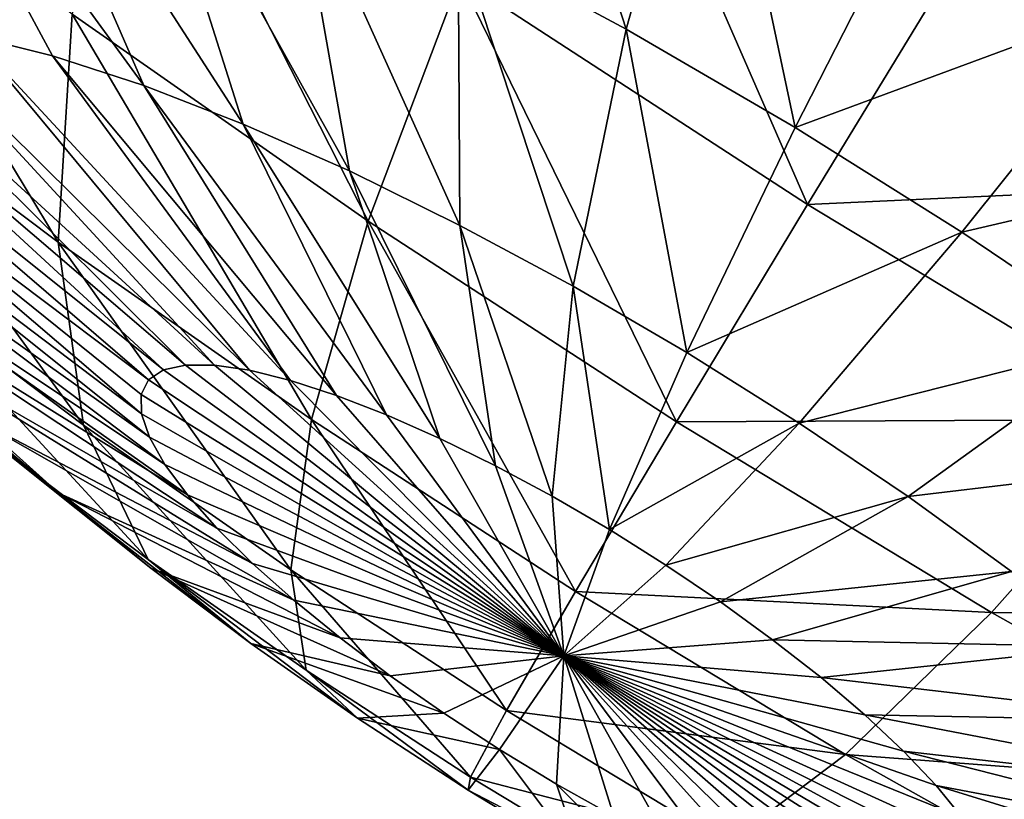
# Model space of a CAD drawing. Header units: millimetres. Extents: x 0 to 1220, y 0 to 506.
# Tile 3 of 256: x 11.17 to 18.46, y 4.86 to 10.63. Entities that reach past the tile are written whole.
import ezdxf

# ---------------------------------------------------------------- set-up
doc = ezdxf.new("R2010")
doc.units = ezdxf.units.MM
doc.header["$LTSCALE"] = 25.4
doc.layers.get('0').update_dxf_attribs({"true_color": 0xff5454})

# ---------------------------------------------------------------- blocks, each defined once
blk = doc.blocks.new('TWIG-VI-9138.STL')
at = {"color": 7, "true_color": 0xffffff}
mesh = blk.add_polyface(dxfattribs=at)
corners = [(-557.5212, 25.802, 353.572), (-558.5267, 28.8968, 351.1582), (-556.8958, 28.0203, 350.6873), (-558.7643, 26.4701, 353.9309)]
mesh.append_faces([[corners[k] for k in face] for face in [(0, 1, 2), (1, 0, 3)]], dxfattribs={"vtx0": -1, "color": 7})
mesh = blk.add_polyface(dxfattribs=at)
corners = [(-552.1107, 24.6932, 391.0159), (-553.6321, 28.6707, 393.8061), (-555.0004, 26.44, 391.2013), (-550.5274, 26.7939, 393.607)]
mesh.append_faces([[corners[k] for k in face] for face in [(0, 1, 2), (1, 0, 3)]], dxfattribs={"vtx0": -1, "color": 7})
mesh = blk.add_polyface(dxfattribs=at)
corners = [(-562.3694, 25.7545, 359.8118), (-563.2388, 28.3319, 357.0435), (-561.7668, 25.6055, 359.0519), (-564.1331, 28.5531, 358.1714)]
mesh.append_faces([[corners[k] for k in face] for face in [(0, 1, 2), (1, 0, 3)]], dxfattribs={"vtx0": -1, "color": 7})
mesh = blk.add_polyface(dxfattribs=at)
corners = [(-561.0912, 25.3862, 358.375), (-563.2388, 28.3319, 357.0435), (-562.2362, 28.0064, 356.0389), (-561.7668, 25.6055, 359.0519)]
mesh.append_faces([[corners[k] for k in face] for face in [(0, 1, 2), (1, 0, 3)]], dxfattribs={"vtx0": -1, "color": 7})
mesh = blk.add_polyface(dxfattribs=at)
corners = [(-556.1794, 24.5054, 388.2856), (-557.8275, 28.2784, 390.9487), (-558.7529, 26.179, 388.0557), (-555.0004, 26.44, 391.2013)]
mesh.append_faces([[corners[k] for k in face] for face in [(0, 1, 2), (1, 0, 3)]], dxfattribs={"vtx0": -1, "color": 7})
mesh = blk.add_polyface(dxfattribs=at)
corners = [(-560.3547, 25.1004, 357.7932), (-562.2362, 28.0064, 356.0389), (-561.143, 27.5822, 355.1755), (-561.0912, 25.3862, 358.375)]
mesh.append_faces([[corners[k] for k in face] for face in [(0, 1, 2), (1, 0, 3)]], dxfattribs={"vtx0": -1, "color": 7})
mesh = blk.add_polyface(dxfattribs=at)
corners = [(-556.2717, 25.0746, 353.3982), (-556.8958, 28.0203, 350.6873), (-555.2564, 27.0659, 350.4593), (-557.5212, 25.802, 353.572)]
mesh.append_faces([[corners[k] for k in face] for face in [(0, 1, 2), (1, 0, 3)]], dxfattribs={"vtx0": -1, "color": 7})
mesh = blk.add_polyface(dxfattribs=at)
corners = [(-559.4308, 24.3814, 384.9026), (-561.2236, 27.9061, 387.4313), (-561.6203, 25.912, 384.3492), (-558.7529, 26.179, 388.0557)]
mesh.append_faces([[corners[k] for k in face] for face in [(0, 1, 2), (1, 0, 3)]], dxfattribs={"vtx0": -1, "color": 7})
mesh = blk.add_polyface(dxfattribs=at)
corners = [(-559.5702, 24.7533, 357.3169), (-561.143, 27.5822, 355.1755), (-559.9788, 27.0671, 354.4686), (-560.3547, 25.1004, 357.7932)]
mesh.append_faces([[corners[k] for k in face] for face in [(0, 1, 2), (1, 0, 3)]], dxfattribs={"vtx0": -1, "color": 7})
mesh = blk.add_polyface(dxfattribs=at)
corners = [(-561.7255, 24.2257, 381.0661), (-563.6796, 27.4627, 383.456), (-563.4894, 25.5539, 380.301), (-561.6203, 25.912, 384.3492)]
mesh.append_faces([[corners[k] for k in face] for face in [(0, 1, 2), (1, 0, 3)]], dxfattribs={"vtx0": -1, "color": 7})
mesh = blk.add_polyface(dxfattribs=at)
corners = [(-558.7519, 24.3511, 356.9546), (-559.9788, 27.0671, 354.4686), (-558.7643, 26.4701, 353.9309), (-559.5702, 24.7533, 357.3169)]
mesh.append_faces([[corners[k] for k in face] for face in [(0, 1, 2), (1, 0, 3)]], dxfattribs={"vtx0": -1, "color": 7})
mesh = blk.add_polyface(dxfattribs=at)
corners = [(-553.6379, 26.0509, 350.4783), (-556.2717, 25.0746, 353.3982), (-555.2564, 27.0659, 350.4593), (-555.0381, 24.301, 353.4127)]
mesh.append_faces([[corners[k] for k in face] for face in [(0, 1, 2), (1, 0, 3)]], dxfattribs={"vtx0": -1, "color": 7})
mesh = blk.add_polyface(dxfattribs=at)
corners = [(-557.9143, 23.9009, 356.7128), (-558.7643, 26.4701, 353.9309), (-557.5212, 25.802, 353.572), (-558.7519, 24.3511, 356.9546)]
mesh.append_faces([[corners[k] for k in face] for face in [(0, 1, 2), (1, 0, 3)]], dxfattribs={"vtx0": -1, "color": 7})
mesh = blk.add_polyface(dxfattribs=at)
corners = [(-552.1107, 24.6932, 391.0159), (-556.1794, 24.5054, 388.2856), (-553.5488, 22.9153, 388.1169), (-555.0004, 26.44, 391.2013)]
mesh.append_faces([[corners[k] for k in face] for face in [(0, 1, 2), (1, 0, 3)]], dxfattribs={"vtx0": -1, "color": 7})
mesh = blk.add_polyface(dxfattribs=at)
corners = [(-557.15, 22.8982, 385.1063), (-558.7529, 26.179, 388.0557), (-559.4308, 24.3814, 384.9026), (-556.1794, 24.5054, 388.2856)]
mesh.append_faces([[corners[k] for k in face] for face in [(0, 1, 2), (1, 0, 3)]], dxfattribs={"vtx0": -1, "color": 7})
mesh = blk.add_polyface(dxfattribs=at)
corners = [(-552.0692, 24.9933, 350.744), (-555.0381, 24.301, 353.4127), (-553.6379, 26.0509, 350.4783), (-553.8424, 23.4949, 353.6152)]
mesh.append_faces([[corners[k] for k in face] for face in [(0, 1, 2), (1, 0, 3)]], dxfattribs={"vtx0": -1, "color": 7})
mesh = blk.add_polyface(dxfattribs=at)
corners = [(-559.85, 22.9146, 381.5401), (-561.6203, 25.912, 384.3492), (-561.7255, 24.2257, 381.0661), (-559.4308, 24.3814, 384.9026)]
mesh.append_faces([[corners[k] for k in face] for face in [(0, 1, 2), (1, 0, 3)]], dxfattribs={"vtx0": -1, "color": 7})
mesh = blk.add_polyface(dxfattribs=at)
corners = [(-560.7826, 23.3183, 362.4778), (-563.6387, 25.7595, 362.4482), (-563.3137, 25.8322, 361.5253), (-560.9459, 23.2818, 362.9417)]
mesh.append_faces([[corners[k] for k in face] for face in [(0, 1, 2), (1, 0, 3)]], dxfattribs={"vtx0": -1, "color": 7})
mesh = blk.add_polyface(dxfattribs=at)
corners = [(-560.5687, 23.3175, 362.0334), (-563.3137, 25.8322, 361.5253), (-562.8881, 25.8306, 360.6412), (-560.7826, 23.3183, 362.4778)]
mesh.append_faces([[corners[k] for k in face] for face in [(0, 1, 2), (1, 0, 3)]], dxfattribs={"vtx0": -1, "color": 7})
mesh = blk.add_polyface(dxfattribs=at)
corners = [(-560.308, 23.2793, 361.6166), (-562.8881, 25.8306, 360.6412), (-562.3694, 25.7545, 359.8118), (-560.5687, 23.3175, 362.0334)]
mesh.append_faces([[corners[k] for k in face] for face in [(0, 1, 2), (1, 0, 3)]], dxfattribs={"vtx0": -1, "color": 7})
mesh = blk.add_polyface(dxfattribs=at)
corners = [(-557.0724, 23.4108, 356.5957), (-557.5212, 25.802, 353.572), (-556.2717, 25.0746, 353.3982), (-557.9143, 23.9009, 356.7128)]
mesh.append_faces([[corners[k] for k in face] for face in [(0, 1, 2), (1, 0, 3)]], dxfattribs={"vtx0": -1, "color": 7})
mesh = blk.add_polyface(dxfattribs=at)
corners = [(-560.9459, 23.2818, 362.9417), (-563.8572, 25.6137, 363.3936), (-563.6387, 25.7595, 362.4482), (-561.0558, 23.2085, 363.4168)]
mesh.append_faces([[corners[k] for k in face] for face in [(0, 1, 2), (1, 0, 3)]], dxfattribs={"vtx0": -1, "color": 7})
mesh = blk.add_polyface(dxfattribs=at)
corners = [(-560.0051, 23.2044, 361.2346), (-562.3694, 25.7545, 359.8118), (-561.7668, 25.6055, 359.0519), (-560.308, 23.2793, 361.6166)]
mesh.append_faces([[corners[k] for k in face] for face in [(0, 1, 2), (1, 0, 3)]], dxfattribs={"vtx0": -1, "color": 7})
mesh = blk.add_polyface(dxfattribs=at)
corners = [(-561.0558, 23.2085, 363.4168), (-563.9653, 25.3974, 364.3445), (-563.8572, 25.6137, 363.3936), (-561.1101, 23.0998, 363.8948)]
mesh.append_faces([[corners[k] for k in face] for face in [(0, 1, 2), (1, 0, 3)]], dxfattribs={"vtx0": -1, "color": 7})
mesh = blk.add_polyface(dxfattribs=at)
corners = [(-559.6656, 23.0941, 360.8944), (-561.7668, 25.6055, 359.0519), (-561.0912, 25.3862, 358.375), (-560.0051, 23.2044, 361.2346)]
mesh.append_faces([[corners[k] for k in face] for face in [(0, 1, 2), (1, 0, 3)]], dxfattribs={"vtx0": -1, "color": 7})
mesh = blk.add_polyface(dxfattribs=at)
corners = [(-561.5374, 22.8743, 377.635), (-563.4894, 25.5539, 380.301), (-562.9795, 23.9603, 377.0096), (-561.7255, 24.2257, 381.0661)]
mesh.append_faces([[corners[k] for k in face] for face in [(0, 1, 2), (1, 0, 3)]], dxfattribs={"vtx0": -1, "color": 7})
mesh = blk.add_polyface(dxfattribs=at)
corners = [(-561.108, 22.9576, 364.367), (-563.9653, 25.3974, 364.3445), (-561.1101, 23.0998, 363.8948), (-563.9611, 25.1144, 365.284)]
mesh.append_faces([[corners[k] for k in face] for face in [(0, 1, 2), (1, 0, 3)]], dxfattribs={"vtx0": -1, "color": 7})
mesh = blk.add_polyface(dxfattribs=at)
corners = [(-559.2953, 22.9505, 360.602), (-561.0912, 25.3862, 358.375), (-560.3547, 25.1004, 357.7932), (-559.6656, 23.0941, 360.8944)]
mesh.append_faces([[corners[k] for k in face] for face in [(0, 1, 2), (1, 0, 3)]], dxfattribs={"vtx0": -1, "color": 7})
mesh = blk.add_polyface(dxfattribs=at)
corners = [(-561.0495, 22.7844, 364.825), (-563.9611, 25.1144, 365.284), (-561.108, 22.9576, 364.367), (-563.8447, 24.7699, 366.1953)]
mesh.append_faces([[corners[k] for k in face] for face in [(0, 1, 2), (1, 0, 3)]], dxfattribs={"vtx0": -1, "color": 7})
mesh = blk.add_polyface(dxfattribs=at)
corners = [(-558.9011, 22.776, 360.3626), (-560.3547, 25.1004, 357.7932), (-559.5702, 24.7533, 357.3169), (-559.2953, 22.9505, 360.602)]
mesh.append_faces([[corners[k] for k in face] for face in [(0, 1, 2), (1, 0, 3)]], dxfattribs={"vtx0": -1, "color": 7})
mesh = blk.add_polyface(dxfattribs=at)
corners = [(-555.0381, 24.301, 353.4127), (-557.0724, 23.4108, 356.5957), (-556.2717, 25.0746, 353.3982), (-556.2412, 22.8895, 356.6055)]
mesh.append_faces([[corners[k] for k in face] for face in [(0, 1, 2), (1, 0, 3)]], dxfattribs={"vtx0": -1, "color": 7})
mesh = blk.add_polyface(dxfattribs=at)
corners = [(-560.9357, 22.5834, 365.2607), (-563.8447, 24.7699, 366.1953), (-561.0495, 22.7844, 364.825), (-563.6182, 24.37, 367.0622)]
mesh.append_faces([[corners[k] for k in face] for face in [(0, 1, 2), (1, 0, 3)]], dxfattribs={"vtx0": -1, "color": 7})
mesh = blk.add_polyface(dxfattribs=at)
corners = [(-558.4897, 22.5739, 360.1805), (-559.5702, 24.7533, 357.3169), (-558.7519, 24.3511, 356.9546), (-558.9011, 22.776, 360.3626)]
mesh.append_faces([[corners[k] for k in face] for face in [(0, 1, 2), (1, 0, 3)]], dxfattribs={"vtx0": -1, "color": 7})
mesh = blk.add_polyface(dxfattribs=at)
corners = [(-553.5488, 22.9153, 388.1169), (-557.15, 22.8982, 385.1063), (-554.8187, 21.4889, 384.9568), (-556.1794, 24.5054, 388.2856)]
mesh.append_faces([[corners[k] for k in face] for face in [(0, 1, 2), (1, 0, 3)]], dxfattribs={"vtx0": -1, "color": 7})
mesh = blk.add_polyface(dxfattribs=at)
corners = [(-561.7192, 22.3708, 369.7934), (-564.071, 24.3361, 372.1743), (-562.3275, 22.9132, 369.247), (-563.1682, 23.5312, 372.9852)]
mesh.append_faces([[corners[k] for k in face] for face in [(0, 1, 2), (1, 0, 3)]], dxfattribs={"vtx0": -1, "color": 7})
mesh = blk.add_polyface(dxfattribs=at)
corners = [(-560.7685, 22.3581, 365.6663), (-563.6182, 24.37, 367.0622), (-560.9357, 22.5834, 365.2607), (-563.2856, 23.9218, 367.8691)]
mesh.append_faces([[corners[k] for k in face] for face in [(0, 1, 2), (1, 0, 3)]], dxfattribs={"vtx0": -1, "color": 7})
mesh = blk.add_polyface(dxfattribs=at)
corners = [(-557.8965, 21.6442, 381.7146), (-559.4308, 24.3814, 384.9026), (-559.85, 22.9146, 381.5401), (-557.15, 22.8982, 385.1063)]
mesh.append_faces([[corners[k] for k in face] for face in [(0, 1, 2), (1, 0, 3)]], dxfattribs={"vtx0": -1, "color": 7})
mesh = blk.add_polyface(dxfattribs=at)
corners = [(-558.0688, 22.3476, 360.0589), (-558.7519, 24.3511, 356.9546), (-557.9143, 23.9009, 356.7128), (-558.4897, 22.5739, 360.1805)]
mesh.append_faces([[corners[k] for k in face] for face in [(0, 1, 2), (1, 0, 3)]], dxfattribs={"vtx0": -1, "color": 7})
mesh = blk.add_polyface(dxfattribs=at)
corners = [(-553.8424, 23.4949, 353.6152), (-556.2412, 22.8895, 356.6055), (-555.0381, 24.301, 353.4127), (-555.4355, 22.3463, 356.7419)]
mesh.append_faces([[corners[k] for k in face] for face in [(0, 1, 2), (1, 0, 3)]], dxfattribs={"vtx0": -1, "color": 7})
mesh = blk.add_polyface(dxfattribs=at)
corners = [(-560.0041, 21.8025, 378.0226), (-561.7255, 24.2257, 381.0661), (-561.5374, 22.8743, 377.635), (-559.85, 22.9146, 381.5401)]
mesh.append_faces([[corners[k] for k in face] for face in [(0, 1, 2), (1, 0, 3)]], dxfattribs={"vtx0": -1, "color": 7})
mesh = blk.add_polyface(dxfattribs=at)
corners = [(-560.551, 22.1126, 366.0345), (-563.2856, 23.9218, 367.8691), (-560.7685, 22.3581, 365.6663), (-562.8528, 23.4333, 368.6018)]
mesh.append_faces([[corners[k] for k in face] for face in [(0, 1, 2), (1, 0, 3)]], dxfattribs={"vtx0": -1, "color": 7})
mesh = blk.add_polyface(dxfattribs=at)
corners = [(-561.059, 21.8798, 374.1115), (-562.9795, 23.9603, 377.0096), (-562.1581, 22.7075, 373.6347), (-561.5374, 22.8743, 377.635)]
mesh.append_faces([[corners[k] for k in face] for face in [(0, 1, 2), (1, 0, 3)]], dxfattribs={"vtx0": -1, "color": 7})
mesh = blk.add_polyface(dxfattribs=at)
corners = [(-557.6456, 22.1013, 360.0001), (-557.9143, 23.9009, 356.7128), (-557.0724, 23.4108, 356.5957), (-558.0688, 22.3476, 360.0589)]
mesh.append_faces([[corners[k] for k in face] for face in [(0, 1, 2), (1, 0, 3)]], dxfattribs={"vtx0": -1, "color": 7})
mesh = blk.add_polyface(dxfattribs=at)
corners = [(-561.0387, 21.8158, 370.231), (-563.1682, 23.5312, 372.9852), (-561.7192, 22.3708, 369.7934), (-562.1581, 22.7075, 373.6347)]
mesh.append_faces([[corners[k] for k in face] for face in [(0, 1, 2), (1, 0, 3)]], dxfattribs={"vtx0": -1, "color": 7})
mesh = blk.add_polyface(dxfattribs=at)
corners = [(-552.7059, 22.6707, 354.0021), (-555.4355, 22.3463, 356.7419), (-553.8424, 23.4949, 353.6152), (-554.6698, 21.791, 357.0026)]
mesh.append_faces([[corners[k] for k in face] for face in [(0, 1, 2), (1, 0, 3)]], dxfattribs={"vtx0": -1, "color": 7})
mesh = blk.add_polyface(dxfattribs=at)
corners = [(-560.2869, 21.8512, 366.3589), (-562.8528, 23.4333, 368.6018), (-560.551, 22.1126, 366.0345), (-562.3275, 22.9132, 369.247)]
mesh.append_faces([[corners[k] for k in face] for face in [(0, 1, 2), (1, 0, 3)]], dxfattribs={"vtx0": -1, "color": 7})
mesh = blk.add_polyface(dxfattribs=at)
corners = [(-556.2412, 22.8895, 356.6055), (-557.6456, 22.1013, 360.0001), (-557.0724, 23.4108, 356.5957), (-557.2278, 21.8393, 360.005)]
mesh.append_faces([[corners[k] for k in face] for face in [(0, 1, 2), (1, 0, 3)]], dxfattribs={"vtx0": -1, "color": 7})
mesh = blk.add_polyface(dxfattribs=at)
corners = [(-557.9821, 21.1673, 363.5565), (-560.9459, 23.2818, 362.9417), (-560.7826, 23.3183, 362.4778)]
mesh.append_faces([[corners[k] for k in face] for face in [(0, 1, 2)]], dxfattribs={"color": 7})
mesh = blk.add_polyface(dxfattribs=at)
corners = [(-557.9821, 21.1673, 363.5565), (-560.7826, 23.3183, 362.4778), (-560.5687, 23.3175, 362.0334)]
mesh.append_faces([[corners[k] for k in face] for face in [(0, 1, 2)]], dxfattribs={"color": 7})
mesh = blk.add_polyface(dxfattribs=at)
corners = [(-557.9821, 21.1673, 363.5565), (-560.5687, 23.3175, 362.0334), (-560.308, 23.2793, 361.6166)]
mesh.append_faces([[corners[k] for k in face] for face in [(0, 1, 2)]], dxfattribs={"color": 7})
mesh = blk.add_polyface(dxfattribs=at)
corners = [(-557.9821, 21.1673, 363.5565), (-561.0558, 23.2085, 363.4168), (-560.9459, 23.2818, 362.9417)]
mesh.append_faces([[corners[k] for k in face] for face in [(0, 1, 2)]], dxfattribs={"color": 7})
mesh = blk.add_polyface(dxfattribs=at)
corners = [(-557.9821, 21.1673, 363.5565), (-560.308, 23.2793, 361.6166), (-560.0051, 23.2044, 361.2346)]
mesh.append_faces([[corners[k] for k in face] for face in [(0, 1, 2)]], dxfattribs={"color": 7})
mesh = blk.add_polyface(dxfattribs=at)
corners = [(-561.1101, 23.0998, 363.8948), (-561.0558, 23.2085, 363.4168), (-557.9821, 21.1673, 363.5565)]
mesh.append_faces([[corners[k] for k in face] for face in [(0, 1, 2)]], dxfattribs={"color": 7})
mesh = blk.add_polyface(dxfattribs=at)
corners = [(-557.9821, 21.1673, 363.5565), (-560.0051, 23.2044, 361.2346), (-559.6656, 23.0941, 360.8944)]
mesh.append_faces([[corners[k] for k in face] for face in [(0, 1, 2)]], dxfattribs={"color": 7})
mesh = blk.add_polyface(dxfattribs=at)
corners = [(-561.108, 22.9576, 364.367), (-561.1101, 23.0998, 363.8948), (-557.9821, 21.1673, 363.5565)]
mesh.append_faces([[corners[k] for k in face] for face in [(0, 1, 2)]], dxfattribs={"color": 7})
mesh = blk.add_polyface(dxfattribs=at)
corners = [(-557.9821, 21.1673, 363.5565), (-559.6656, 23.0941, 360.8944), (-559.2953, 22.9505, 360.602)]
mesh.append_faces([[corners[k] for k in face] for face in [(0, 1, 2)]], dxfattribs={"color": 7})
mesh = blk.add_polyface(dxfattribs=at)
corners = [(-561.0495, 22.7844, 364.825), (-561.108, 22.9576, 364.367), (-557.9821, 21.1673, 363.5565)]
mesh.append_faces([[corners[k] for k in face] for face in [(0, 1, 2)]], dxfattribs={"color": 7})
mesh = blk.add_polyface(dxfattribs=at)
corners = [(-557.9821, 21.1673, 363.5565), (-559.2953, 22.9505, 360.602), (-558.9011, 22.776, 360.3626)]
mesh.append_faces([[corners[k] for k in face] for face in [(0, 1, 2)]], dxfattribs={"color": 7})
mesh = blk.add_polyface(dxfattribs=at)
corners = [(-559.9812, 21.5786, 366.6335), (-562.3275, 22.9132, 369.247), (-560.2869, 21.8512, 366.3589), (-561.7192, 22.3708, 369.7934)]
mesh.append_faces([[corners[k] for k in face] for face in [(0, 1, 2), (1, 0, 3)]], dxfattribs={"vtx0": -1, "color": 7})
mesh = blk.add_polyface(dxfattribs=at)
corners = [(-558.4069, 20.7638, 378.1653), (-559.85, 22.9146, 381.5401), (-560.0041, 21.8025, 378.0226), (-557.8965, 21.6442, 381.7146)]
mesh.append_faces([[corners[k] for k in face] for face in [(0, 1, 2), (1, 0, 3)]], dxfattribs={"vtx0": -1, "color": 7})
mesh = blk.add_polyface(dxfattribs=at)
corners = [(-554.8187, 21.4889, 384.9568), (-557.8965, 21.6442, 381.7146), (-555.8997, 20.4371, 381.5865), (-557.15, 22.8982, 385.1063)]
mesh.append_faces([[corners[k] for k in face] for face in [(0, 1, 2), (1, 0, 3)]], dxfattribs={"vtx0": -1, "color": 7})
mesh = blk.add_polyface(dxfattribs=at)
corners = [(-555.4355, 22.3463, 356.7419), (-557.2278, 21.8393, 360.005), (-556.2412, 22.8895, 356.6055), (-556.8229, 21.5663, 360.0736)]
mesh.append_faces([[corners[k] for k in face] for face in [(0, 1, 2), (1, 0, 3)]], dxfattribs={"vtx0": -1, "color": 7})
mesh = blk.add_polyface(dxfattribs=at)
corners = [(-550.9083, 21.4369, 387.5526), (-554.8187, 21.4889, 384.9568), (-552.4785, 20.1787, 384.4566), (-553.5488, 22.9153, 388.1169)]
mesh.append_faces([[corners[k] for k in face] for face in [(0, 1, 2), (1, 0, 3)]], dxfattribs={"vtx0": -1, "color": 7})
mesh = blk.add_polyface(dxfattribs=at)
corners = [(-559.8903, 21.0628, 374.4069), (-561.5374, 22.8743, 377.635), (-561.059, 21.8798, 374.1115), (-560.0041, 21.8025, 378.0226)]
mesh.append_faces([[corners[k] for k in face] for face in [(0, 1, 2), (1, 0, 3)]], dxfattribs={"vtx0": -1, "color": 7})
mesh = blk.add_polyface(dxfattribs=at)
corners = [(-560.9357, 22.5834, 365.2607), (-561.0495, 22.7844, 364.825), (-557.9821, 21.1673, 363.5565)]
mesh.append_faces([[corners[k] for k in face] for face in [(0, 1, 2)]], dxfattribs={"color": 7})
mesh = blk.add_polyface(dxfattribs=at)
corners = [(-557.9821, 21.1673, 363.5565), (-558.9011, 22.776, 360.3626), (-558.4897, 22.5739, 360.1805)]
mesh.append_faces([[corners[k] for k in face] for face in [(0, 1, 2)]], dxfattribs={"color": 7})
mesh = blk.add_polyface(dxfattribs=at)
corners = [(-560.2981, 21.2581, 370.5523), (-562.1581, 22.7075, 373.6347), (-561.0387, 21.8158, 370.231), (-561.059, 21.8798, 374.1115)]
mesh.append_faces([[corners[k] for k in face] for face in [(0, 1, 2), (1, 0, 3)]], dxfattribs={"vtx0": -1, "color": 7})
mesh = blk.add_polyface(dxfattribs=at)
corners = [(-560.7685, 22.3581, 365.6663), (-560.9357, 22.5834, 365.2607), (-557.9821, 21.1673, 363.5565)]
mesh.append_faces([[corners[k] for k in face] for face in [(0, 1, 2)]], dxfattribs={"color": 7})
mesh = blk.add_polyface(dxfattribs=at)
corners = [(-557.9821, 21.1673, 363.5565), (-558.4897, 22.5739, 360.1805), (-558.0688, 22.3476, 360.0589)]
mesh.append_faces([[corners[k] for k in face] for face in [(0, 1, 2)]], dxfattribs={"color": 7})
mesh = blk.add_polyface(dxfattribs=at)
corners = [(-559.6392, 21.2996, 366.8535), (-561.7192, 22.3708, 369.7934), (-559.9812, 21.5786, 366.6335), (-561.0387, 21.8158, 370.231)]
mesh.append_faces([[corners[k] for k in face] for face in [(0, 1, 2), (1, 0, 3)]], dxfattribs={"vtx0": -1, "color": 7})
mesh = blk.add_polyface(dxfattribs=at)
corners = [(-560.551, 22.1126, 366.0345), (-560.7685, 22.3581, 365.6663), (-557.9821, 21.1673, 363.5565)]
mesh.append_faces([[corners[k] for k in face] for face in [(0, 1, 2)]], dxfattribs={"color": 7})
mesh = blk.add_polyface(dxfattribs=at)
corners = [(-557.9821, 21.1673, 363.5565), (-558.0688, 22.3476, 360.0589), (-557.6456, 22.1013, 360.0001)]
mesh.append_faces([[corners[k] for k in face] for face in [(0, 1, 2)]], dxfattribs={"color": 7})
mesh = blk.add_polyface(dxfattribs=at)
corners = [(-554.6698, 21.791, 357.0026), (-556.8229, 21.5663, 360.0736), (-555.4355, 22.3463, 356.7419), (-556.438, 21.2871, 360.2046)]
mesh.append_faces([[corners[k] for k in face] for face in [(0, 1, 2), (1, 0, 3)]], dxfattribs={"vtx0": -1, "color": 7})
mesh = blk.add_polyface(dxfattribs=at)
corners = [(-560.2869, 21.8512, 366.3589), (-560.551, 22.1126, 366.0345), (-557.9821, 21.1673, 363.5565)]
mesh.append_faces([[corners[k] for k in face] for face in [(0, 1, 2)]], dxfattribs={"color": 7})
mesh = blk.add_polyface(dxfattribs=at)
corners = [(-557.9821, 21.1673, 363.5565), (-557.6456, 22.1013, 360.0001), (-557.2278, 21.8393, 360.005)]
mesh.append_faces([[corners[k] for k in face] for face in [(0, 1, 2)]], dxfattribs={"color": 7})
mesh = blk.add_polyface(dxfattribs=at)
corners = [(-559.5106, 20.7076, 370.7513), (-561.059, 21.8798, 374.1115), (-560.2981, 21.2581, 370.5523), (-559.8903, 21.0628, 374.4069)]
mesh.append_faces([[corners[k] for k in face] for face in [(0, 1, 2), (1, 0, 3)]], dxfattribs={"vtx0": -1, "color": 7})
mesh = blk.add_polyface(dxfattribs=at)
corners = [(-559.2669, 21.0193, 367.0149), (-561.0387, 21.8158, 370.231), (-559.6392, 21.2996, 366.8535), (-560.2981, 21.2581, 370.5523)]
mesh.append_faces([[corners[k] for k in face] for face in [(0, 1, 2), (1, 0, 3)]], dxfattribs={"vtx0": -1, "color": 7})
mesh = blk.add_polyface(dxfattribs=at)
corners = [(-559.9812, 21.5786, 366.6335), (-560.2869, 21.8512, 366.3589), (-557.9821, 21.1673, 363.5565)]
mesh.append_faces([[corners[k] for k in face] for face in [(0, 1, 2)]], dxfattribs={"color": 7})
mesh = blk.add_polyface(dxfattribs=at)
corners = [(-558.673, 20.2712, 374.5156), (-560.0041, 21.8025, 378.0226), (-559.8903, 21.0628, 374.4069), (-558.4069, 20.7638, 378.1653)]
mesh.append_faces([[corners[k] for k in face] for face in [(0, 1, 2), (1, 0, 3)]], dxfattribs={"vtx0": -1, "color": 7})
mesh = blk.add_polyface(dxfattribs=at)
corners = [(-557.9821, 21.1673, 363.5565), (-557.2278, 21.8393, 360.005), (-556.8229, 21.5663, 360.0736)]
mesh.append_faces([[corners[k] for k in face] for face in [(0, 1, 2)]], dxfattribs={"color": 7})
mesh = blk.add_polyface(dxfattribs=at)
corners = [(-553.9576, 21.2334, 357.3829), (-556.438, 21.2871, 360.2046), (-554.6698, 21.791, 357.0026), (-556.0801, 21.0069, 360.3958)]
mesh.append_faces([[corners[k] for k in face] for face in [(0, 1, 2), (1, 0, 3)]], dxfattribs={"vtx0": -1, "color": 7})
mesh = blk.add_polyface(dxfattribs=at)
corners = [(-555.8997, 20.4371, 381.5865), (-558.4069, 20.7638, 378.1653), (-556.7744, 19.7769, 378.0605), (-557.8965, 21.6442, 381.7146)]
mesh.append_faces([[corners[k] for k in face] for face in [(0, 1, 2), (1, 0, 3)]], dxfattribs={"vtx0": -1, "color": 7})
mesh = blk.add_polyface(dxfattribs=at)
corners = [(-559.6392, 21.2996, 366.8535), (-559.9812, 21.5786, 366.6335), (-557.9821, 21.1673, 363.5565)]
mesh.append_faces([[corners[k] for k in face] for face in [(0, 1, 2)]], dxfattribs={"color": 7})
mesh = blk.add_polyface(dxfattribs=at)
corners = [(-557.9821, 21.1673, 363.5565), (-556.8229, 21.5663, 360.0736), (-556.438, 21.2871, 360.2046)]
mesh.append_faces([[corners[k] for k in face] for face in [(0, 1, 2)]], dxfattribs={"color": 7})
mesh = blk.add_polyface(dxfattribs=at)
corners = [(-552.4785, 20.1787, 384.4566), (-555.8997, 20.4371, 381.5865), (-553.8952, 19.3149, 381.1581), (-554.8187, 21.4889, 384.9568)]
mesh.append_faces([[corners[k] for k in face] for face in [(0, 1, 2), (1, 0, 3)]], dxfattribs={"vtx0": -1, "color": 7})
mesh = blk.add_polyface(dxfattribs=at)
corners = [(-559.2669, 21.0193, 367.0149), (-559.6392, 21.2996, 366.8535), (-557.9821, 21.1673, 363.5565)]
mesh.append_faces([[corners[k] for k in face] for face in [(0, 1, 2)]], dxfattribs={"color": 7})
mesh = blk.add_polyface(dxfattribs=at)
corners = [(-557.9821, 21.1673, 363.5565), (-556.438, 21.2871, 360.2046), (-556.0801, 21.0069, 360.3958)]
mesh.append_faces([[corners[k] for k in face] for face in [(0, 1, 2)]], dxfattribs={"color": 7})
mesh = blk.add_polyface(dxfattribs=at)
corners = [(-558.8711, 20.7426, 367.1149), (-560.2981, 21.2581, 370.5523), (-559.2669, 21.0193, 367.0149), (-559.5106, 20.7076, 370.7513)]
mesh.append_faces([[corners[k] for k in face] for face in [(0, 1, 2), (1, 0, 3)]], dxfattribs={"vtx0": -1, "color": 7})
mesh = blk.add_polyface(dxfattribs=at)
corners = [(-553.3118, 20.6835, 357.876), (-556.0801, 21.0069, 360.3958), (-553.9576, 21.2334, 357.3829), (-555.7555, 20.7305, 360.6436)]
mesh.append_faces([[corners[k] for k in face] for face in [(0, 1, 2), (1, 0, 3)]], dxfattribs={"vtx0": -1, "color": 7})
mesh = blk.add_polyface(dxfattribs=at)
corners = [(-558.8711, 20.7426, 367.1149), (-559.2669, 21.0193, 367.0149), (-557.9821, 21.1673, 363.5565)]
mesh.append_faces([[corners[k] for k in face] for face in [(0, 1, 2)]], dxfattribs={"color": 7})
mesh = blk.add_polyface(dxfattribs=at)
corners = [(-558.4589, 20.4745, 367.1518), (-558.8711, 20.7426, 367.1149), (-557.9821, 21.1673, 363.5565)]
mesh.append_faces([[corners[k] for k in face] for face in [(0, 1, 2)]], dxfattribs={"color": 7})
mesh = blk.add_polyface(dxfattribs=at)
corners = [(-558.4589, 20.4745, 367.1518), (-557.9821, 21.1673, 363.5565), (-558.0374, 20.2198, 367.1248)]
mesh.append_faces([[corners[k] for k in face] for face in [(0, 1, 2)]], dxfattribs={"color": 7})
mesh = blk.add_polyface(dxfattribs=at)
corners = [(-558.0374, 20.2198, 367.1248), (-557.9821, 21.1673, 363.5565), (-557.6144, 19.9829, 367.0343)]
mesh.append_faces([[corners[k] for k in face] for face in [(0, 1, 2)]], dxfattribs={"color": 7})
mesh = blk.add_polyface(dxfattribs=at)
corners = [(-557.9821, 21.1673, 363.5565), (-555.47, 20.4629, 360.9438), (-555.2286, 20.2088, 361.2908)]
mesh.append_faces([[corners[k] for k in face] for face in [(0, 1, 2)]], dxfattribs={"color": 7})
mesh = blk.add_polyface(dxfattribs=at)
corners = [(-557.9821, 21.1673, 363.5565), (-555.7555, 20.7305, 360.6436), (-555.47, 20.4629, 360.9438)]
mesh.append_faces([[corners[k] for k in face] for face in [(0, 1, 2)]], dxfattribs={"color": 7})
mesh = blk.add_polyface(dxfattribs=at)
corners = [(-557.9821, 21.1673, 363.5565), (-556.0801, 21.0069, 360.3958), (-555.7555, 20.7305, 360.6436)]
mesh.append_faces([[corners[k] for k in face] for face in [(0, 1, 2)]], dxfattribs={"color": 7})
mesh = blk.add_polyface(dxfattribs=at)
corners = [(-557.9821, 21.1673, 363.5565), (-554.895, 19.7593, 362.1002), (-554.8087, 19.5718, 362.548)]
mesh.append_faces([[corners[k] for k in face] for face in [(0, 1, 2)]], dxfattribs={"color": 7})
mesh = blk.add_polyface(dxfattribs=at)
corners = [(-557.9821, 21.1673, 363.5565), (-555.0358, 19.9729, 361.6786), (-554.895, 19.7593, 362.1002)]
mesh.append_faces([[corners[k] for k in face] for face in [(0, 1, 2)]], dxfattribs={"color": 7})
mesh = blk.add_polyface(dxfattribs=at)
corners = [(-557.9821, 21.1673, 363.5565), (-555.2286, 20.2088, 361.2908), (-555.0358, 19.9729, 361.6786)]
mesh.append_faces([[corners[k] for k in face] for face in [(0, 1, 2)]], dxfattribs={"color": 7})
mesh = blk.add_polyface(dxfattribs=at)
corners = [(-554.8867, 19.1968, 363.968), (-557.9821, 21.1673, 363.5565), (-554.8044, 19.288, 363.4903)]
mesh.append_faces([[corners[k] for k in face] for face in [(0, 1, 2)]], dxfattribs={"color": 7})
mesh = blk.add_polyface(dxfattribs=at)
corners = [(-557.9821, 21.1673, 363.5565), (-554.7783, 19.4138, 363.0142), (-554.8044, 19.288, 363.4903)]
mesh.append_faces([[corners[k] for k in face] for face in [(0, 1, 2)]], dxfattribs={"color": 7})
mesh = blk.add_polyface(dxfattribs=at)
corners = [(-557.9821, 21.1673, 363.5565), (-554.8087, 19.5718, 362.548), (-554.7783, 19.4138, 363.0142)]
mesh.append_faces([[corners[k] for k in face] for face in [(0, 1, 2)]], dxfattribs={"color": 7})
mesh = blk.add_polyface(dxfattribs=at)
corners = [(-555.4505, 19.1434, 365.3252), (-557.9821, 21.1673, 363.5565), (-555.2126, 19.1239, 364.8937)]
mesh.append_faces([[corners[k] for k in face] for face in [(0, 1, 2)]], dxfattribs={"color": 7})
mesh = blk.add_polyface(dxfattribs=at)
corners = [(-555.2126, 19.1239, 364.8937), (-557.9821, 21.1673, 363.5565), (-555.0236, 19.1418, 364.4385)]
mesh.append_faces([[corners[k] for k in face] for face in [(0, 1, 2)]], dxfattribs={"color": 7})
mesh = blk.add_polyface(dxfattribs=at)
corners = [(-555.0236, 19.1418, 364.4385), (-557.9821, 21.1673, 363.5565), (-554.8867, 19.1968, 363.968)]
mesh.append_faces([[corners[k] for k in face] for face in [(0, 1, 2)]], dxfattribs={"color": 7})
mesh = blk.add_polyface(dxfattribs=at)
corners = [(-556.4105, 19.4201, 366.4044), (-557.9821, 21.1673, 363.5565), (-556.0549, 19.2929, 366.0874)]
mesh.append_faces([[corners[k] for k in face] for face in [(0, 1, 2)]], dxfattribs={"color": 7})
mesh = blk.add_polyface(dxfattribs=at)
corners = [(-556.0549, 19.2929, 366.0874), (-557.9821, 21.1673, 363.5565), (-555.7329, 19.2001, 365.7255)]
mesh.append_faces([[corners[k] for k in face] for face in [(0, 1, 2)]], dxfattribs={"color": 7})
mesh = blk.add_polyface(dxfattribs=at)
corners = [(-555.7329, 19.2001, 365.7255), (-557.9821, 21.1673, 363.5565), (-555.4505, 19.1434, 365.3252)]
mesh.append_faces([[corners[k] for k in face] for face in [(0, 1, 2)]], dxfattribs={"color": 7})
mesh = blk.add_polyface(dxfattribs=at)
corners = [(-557.6144, 19.9829, 367.0343), (-557.9821, 21.1673, 363.5565), (-557.1973, 19.7682, 366.8822)]
mesh.append_faces([[corners[k] for k in face] for face in [(0, 1, 2)]], dxfattribs={"color": 7})
mesh = blk.add_polyface(dxfattribs=at)
corners = [(-557.1973, 19.7682, 366.8822), (-557.9821, 21.1673, 363.5565), (-556.7936, 19.5795, 366.671)]
mesh.append_faces([[corners[k] for k in face] for face in [(0, 1, 2)]], dxfattribs={"color": 7})
mesh = blk.add_polyface(dxfattribs=at)
corners = [(-556.7936, 19.5795, 366.671), (-557.9821, 21.1673, 363.5565), (-556.4105, 19.4201, 366.4044)]
mesh.append_faces([[corners[k] for k in face] for face in [(0, 1, 2)]], dxfattribs={"color": 7})
mesh = blk.add_polyface(dxfattribs=at)
corners = [(-558.6904, 20.1742, 370.8246), (-559.8903, 21.0628, 374.4069), (-559.5106, 20.7076, 370.7513), (-558.673, 20.2712, 374.5156)]
mesh.append_faces([[corners[k] for k in face] for face in [(0, 1, 2), (1, 0, 3)]], dxfattribs={"vtx0": -1, "color": 7})
mesh = blk.add_polyface(dxfattribs=at)
corners = [(-556.7744, 19.7769, 378.0605), (-558.673, 20.2712, 374.5156), (-557.4286, 19.519, 374.4358), (-558.4069, 20.7638, 378.1653)]
mesh.append_faces([[corners[k] for k in face] for face in [(0, 1, 2), (1, 0, 3)]], dxfattribs={"vtx0": -1, "color": 7})
mesh = blk.add_polyface(dxfattribs=at)
corners = [(-558.4589, 20.4745, 367.1518), (-559.5106, 20.7076, 370.7513), (-558.8711, 20.7426, 367.1149), (-558.6904, 20.1742, 370.8246)]
mesh.append_faces([[corners[k] for k in face] for face in [(0, 1, 2), (1, 0, 3)]], dxfattribs={"vtx0": -1, "color": 7})
mesh = blk.add_polyface(dxfattribs=at)
corners = [(-552.7437, 20.1511, 358.4732), (-555.7555, 20.7305, 360.6436), (-553.3118, 20.6835, 357.876), (-555.47, 20.4629, 360.9438)]
mesh.append_faces([[corners[k] for k in face] for face in [(0, 1, 2), (1, 0, 3)]], dxfattribs={"vtx0": -1, "color": 7})
mesh = blk.add_polyface(dxfattribs=at)
corners = [(-557.8519, 19.6674, 370.7708), (-558.4589, 20.4745, 367.1518), (-558.0374, 20.2198, 367.1248), (-558.6904, 20.1742, 370.8246)]
mesh.append_faces([[corners[k] for k in face] for face in [(0, 1, 2), (1, 0, 3)]], dxfattribs={"vtx0": -1, "color": 7})
mesh = blk.add_polyface(dxfattribs=at)
corners = [(-553.8952, 19.3149, 381.1581), (-556.7744, 19.7769, 378.0605), (-555.1356, 18.8594, 377.7103), (-555.8997, 20.4371, 381.5865)]
mesh.append_faces([[corners[k] for k in face] for face in [(0, 1, 2), (1, 0, 3)]], dxfattribs={"vtx0": -1, "color": 7})
mesh = blk.add_polyface(dxfattribs=at)
corners = [(-552.2636, 19.6456, 359.1637), (-555.47, 20.4629, 360.9438), (-552.7437, 20.1511, 358.4732), (-555.2286, 20.2088, 361.2908)]
mesh.append_faces([[corners[k] for k in face] for face in [(0, 1, 2), (1, 0, 3)]], dxfattribs={"vtx0": -1, "color": 7})
mesh = blk.add_polyface(dxfattribs=at)
corners = [(-557.4286, 19.519, 374.4358), (-558.6904, 20.1742, 370.8246), (-557.8519, 19.6674, 370.7708), (-558.673, 20.2712, 374.5156)]
mesh.append_faces([[corners[k] for k in face] for face in [(0, 1, 2), (1, 0, 3)]], dxfattribs={"vtx0": -1, "color": 7})
mesh = blk.add_polyface(dxfattribs=at)
corners = [(-557.0103, 19.1962, 370.5909), (-558.0374, 20.2198, 367.1248), (-557.6144, 19.9829, 367.0343), (-557.8519, 19.6674, 370.7708)]
mesh.append_faces([[corners[k] for k in face] for face in [(0, 1, 2), (1, 0, 3)]], dxfattribs={"vtx0": -1, "color": 7})
mesh = blk.add_polyface(dxfattribs=at)
corners = [(-551.88, 19.1762, 359.9352), (-555.2286, 20.2088, 361.2908), (-552.2636, 19.6456, 359.1637), (-555.0358, 19.9729, 361.6786)]
mesh.append_faces([[corners[k] for k in face] for face in [(0, 1, 2), (1, 0, 3)]], dxfattribs={"vtx0": -1, "color": 7})

msp = doc.modelspace()

# ---------------------------------------------------------------- block references
at = {"color": 250, "true_color": 0x262626}
msp.add_blockref('TWIG-VI-9138.STL', (573.181, -15.2441, -16.5453), dxfattribs=at)

doc.saveas('drawing.dxf')
